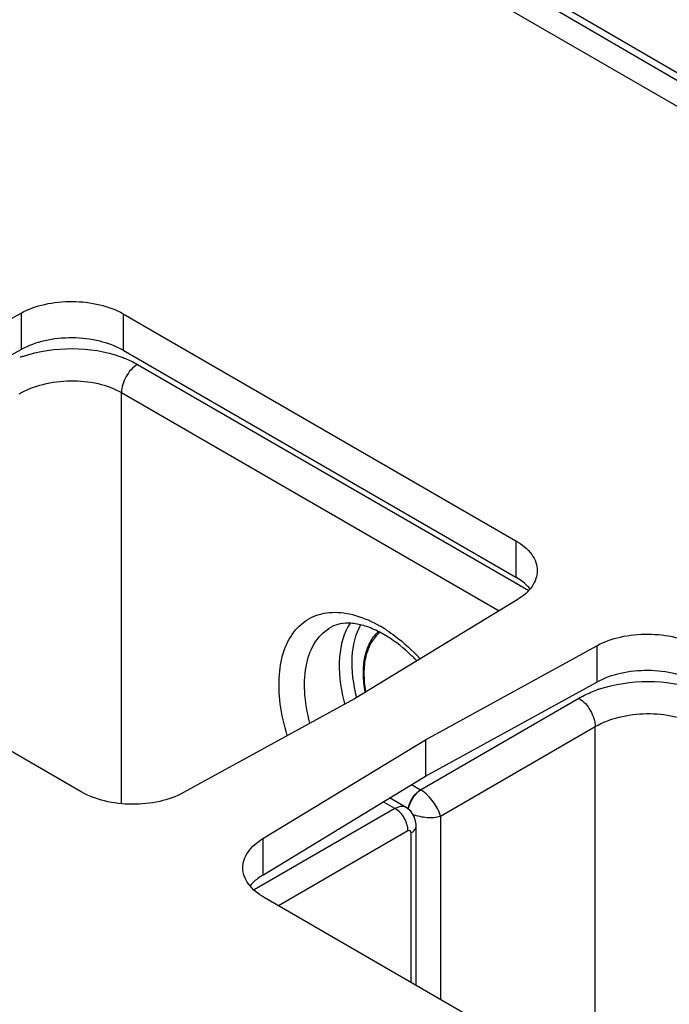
# Model space of a CAD drawing. Header units: inches. Extents: x 0 to 34, y 0 to 22.
# Tile 30 of 137: x 3.388 to 3.913, y 16.856 to 17.65. Entities that reach past the tile are written whole.
import ezdxf

# ---------------------------------------------------------------- set-up
doc = ezdxf.new("R2010")
doc.units = ezdxf.units.IN
doc.header["$LTSCALE"] = 1.87
doc.header["$MEASUREMENT"] = 0
doc.layers.get('0').update_dxf_attribs({"linetype": 'CONTINUOUS'})

msp = doc.modelspace()

# ---------------------------------------------------------------- linework, layer by layer
at = {"color": 3, "linetype": 'CONTINUOUS'}
for p, q in [((5.18746, 16.84782), (3.38487, 17.88862)), ((3.25119, 17.3378), (3.38946, 17.41356)), ((3.47187, 17.41294), (3.78878, 17.22995)), ((3.43811, 17.02748), (3.12119, 17.21046)), ((3.78986, 17.18237), (3.65865, 17.10254)), ((3.71576, 17.06957), (3.85403, 17.14533)), ((3.65865, 17.10254), (3.52052, 17.02685)), ((3.58468, 16.98981), (3.71576, 17.06957)), ((3.90321, 16.75893), (3.58576, 16.94223))]:
    msp.add_line(p, q, dxfattribs=at)
at = {"color": 7, "linetype": 'CONTINUOUS'}
for p, q in [((3.7271, 17.71305), (5.18765, 16.86225)), ((3.72973, 17.71759), (5.19031, 16.86679)), ((3.38946, 17.41356), (3.38946, 17.38417)), ((3.47187, 17.41294), (3.47187, 17.38355)), ((3.25119, 17.30841), (3.38946, 17.38417)), ((3.47187, 17.38355), (3.78878, 17.20056)), ((3.48338, 17.3722), (3.79911, 17.1899)), ((3.47047, 17.0182), (3.47047, 17.34944)), ((3.47047, 17.34944), (3.77524, 17.17348)), ((3.78878, 17.22995), (3.78878, 17.20056)), ((3.85403, 17.14533), (3.85403, 17.11593)), ((3.71576, 17.04017), (3.85403, 17.11593)), ((3.71187, 17.02924), (3.83964, 17.10302)), ((3.72794, 17.00791), (3.8529, 17.08006)), ((3.8529, 16.78798), (3.8529, 17.08006)), ((3.71576, 17.06957), (3.71576, 17.04017)), ((3.58468, 16.96041), (3.71576, 17.04017)), ((3.70465, 17.03341), (3.71187, 17.02924)), ((3.70021, 17.01479), (3.68678, 17.02254)), ((3.69122, 17.01404), (3.57753, 16.94839)), ((3.69122, 17.01404), (3.68177, 17.01949)), ((3.70184, 17.01328), (3.70248, 17.01631)), ((3.70195, 17.01319), (3.70265, 17.0162)), ((3.72794, 17.00791), (3.72794, 16.86013)), ((3.70838, 17.00022), (3.70834, 17.00153)), ((3.70838, 16.87142), (3.70838, 17.00022)), ((3.70166, 16.99596), (3.59717, 16.93563)), ((3.70433, 16.87376), (3.70433, 16.99433)), ((3.58468, 16.98981), (3.58468, 16.96041))]:
    msp.add_line(p, q, dxfattribs=at)
msp.add_lwpolyline([(3.70834, 17.00153), (3.70697, 17.00716), (3.7039, 17.01186), (3.70021, 17.01479)], dxfattribs=at)
for centre, radius, start, end in [((3.4238, 17.28201), 0.10205, 108.77563, 110.30734), ((3.63837, 17.07846), 0.0877, 59.96031, 63.82069), ((3.62378, 17.06517), 0.11082, 58.36027, 59.99079), ((3.62067, 17.06012), 0.11676, 56.88522, 58.36176), ((3.88858, 17.01377), 0.10189, 108.89032, 110.30807), ((3.78706, 17.13538), 0.14136, 194.08544, 195.25058), ((3.70245, 17.01361), 0.01825, 57.71396, 58.93494), ((3.69704, 17.00932), 0.00633, 60.06764, 73.9417)]:
    msp.add_arc(centre, radius, start, end, dxfattribs=at)
at = {"color": 3, "linetype": 'CONTINUOUS'}
for points, knots in [([(3.38946, 17.41356), (3.39541, 17.41683), (3.4091, 17.42156), (3.43086, 17.42372), (3.45252, 17.42124), (3.46604, 17.4163), (3.47187, 17.41294)], [0, 0, 0, 0, 0.238844, 0.501629, 0.76353, 1, 1, 1, 1]), ([(3.78878, 17.22995), (3.79367, 17.22713), (3.80026, 17.22194), (3.80525, 17.21278), (3.80608, 17.20809), (3.80608, 17.20584)], [0, 0, 0, 0, 0.547703, 0.781546, 1, 1, 1, 1]), ([(3.80608, 17.20584), (3.80608, 17.20367), (3.80531, 17.19915), (3.80066, 17.19029), (3.79447, 17.18517), (3.78986, 17.18237)], [0, 0, 0, 0, 0.219891, 0.454336, 1, 1, 1, 1]), ([(3.85403, 17.14533), (3.85998, 17.14859), (3.87367, 17.15332), (3.89543, 17.15549), (3.91709, 17.15301), (3.93061, 17.14806), (3.93643, 17.1447)], [0, 0, 0, 0, 0.238844, 0.501629, 0.76353, 1, 1, 1, 1]), ([(3.52052, 17.02685), (3.51456, 17.02359), (3.50087, 17.01886), (3.47911, 17.01669), (3.45745, 17.01917), (3.44393, 17.02411), (3.43811, 17.02748)], [0, 0, 0, 0, 0.238844, 0.501629, 0.76353, 1, 1, 1, 1]), ([(3.56846, 16.96634), (3.56846, 16.96851), (3.56923, 16.97303), (3.57388, 16.98189), (3.58007, 16.987), (3.58468, 16.98981)], [0, 0, 0, 0, 0.219893, 0.454339, 1, 1, 1, 1]), ([(3.58576, 16.94223), (3.58087, 16.94505), (3.57428, 16.95024), (3.56929, 16.9594), (3.56846, 16.96409), (3.56846, 16.96634)], [0, 0, 0, 0, 0.547703, 0.781546, 1, 1, 1, 1])]:
    msp.add_open_spline(points, degree=3, knots=knots, dxfattribs=at)
at = {"color": 7, "linetype": 'CONTINUOUS'}
for points, knots in [([(3.47187, 17.38355), (3.46604, 17.38691), (3.45252, 17.39185), (3.43086, 17.39433), (3.4091, 17.39216), (3.39541, 17.38743), (3.38946, 17.38417)], [0, 0, 0, 0, 0.23647, 0.498371, 0.761156, 1, 1, 1, 1]), ([(3.39095, 17.37863), (3.40371, 17.38297), (3.43066, 17.38689), (3.45765, 17.38282), (3.47012, 17.3783)], [0, 0, 0, 0, 0.503949, 1, 1, 1, 1]), ([(3.47012, 17.3783), (3.47131, 17.37787), (3.47585, 17.37613), (3.48026, 17.37401), (3.48338, 17.3722)], [0, 0, 0, 0, 0.258991, 1, 1, 1, 1]), ([(3.48338, 17.3722), (3.47954, 17.36987), (3.47349, 17.36276), (3.47047, 17.35391), (3.47047, 17.34944)], [0, 0, 0, 0, 0.501688, 1, 1, 1, 1]), ([(3.38806, 17.34845), (3.39398, 17.35192), (3.40762, 17.35709), (3.42941, 17.35978), (3.45112, 17.35766), (3.46466, 17.3528), (3.47047, 17.34944)], [0, 0, 0, 0, 0.240811, 0.503672, 0.764546, 1, 1, 1, 1]), ([(3.80029, 17.19118), (3.79955, 17.19207), (3.79617, 17.19571), (3.79208, 17.19866), (3.78878, 17.20056)], [0, 0, 0, 0, 0.232818, 1, 1, 1, 1]), ([(3.60429, 17.07296), (3.60173, 17.08129), (3.59804, 17.09756), (3.59703, 17.12119), (3.60091, 17.14185), (3.60981, 17.15844), (3.62368, 17.16943), (3.64119, 17.17337), (3.66046, 17.17043), (3.67293, 17.16477), (3.67921, 17.16114)], [0, 0, 0, 0, 0.160858, 0.306234, 0.433585, 0.544513, 0.646155, 0.749929, 0.866178, 1, 1, 1, 1]), ([(3.62265, 17.08286), (3.62039, 17.09123), (3.61752, 17.10735), (3.61871, 17.13023), (3.62581, 17.14908), (3.63501, 17.15779), (3.64001, 17.16047)], [0, 0, 0, 0, 0.305663, 0.57296, 0.799868, 1, 1, 1, 1]), ([(3.67706, 17.15717), (3.67341, 17.15896), (3.66641, 17.16179), (3.65616, 17.16377), (3.6473, 17.1634), (3.64218, 17.16163), (3.64001, 17.16047)], [0, 0, 0, 0, 0.316918, 0.585023, 0.808202, 1, 1, 1, 1]), ([(3.65505, 17.16354), (3.64979, 17.15563), (3.64423, 17.13391), (3.64707, 17.11247), (3.64995, 17.10098)], [0, 0, 0, 0, 0.445177, 1, 1, 1, 1]), ([(3.66351, 17.16228), (3.65904, 17.15454), (3.6546, 17.13423), (3.65743, 17.11426), (3.66019, 17.10361)], [0, 0, 0, 0, 0.448066, 1, 1, 1, 1]), ([(3.68446, 17.15791), (3.68682, 17.15638), (3.69649, 17.14957), (3.70525, 17.14152), (3.71138, 17.13493)], [0, 0, 0, 0, 0.238166, 1, 1, 1, 1]), ([(3.6672, 17.10777), (3.6663, 17.11274), (3.66528, 17.12233), (3.66642, 17.13602), (3.67033, 17.14776), (3.67502, 17.15409), (3.67771, 17.15654)], [0, 0, 0, 0, 0.292154, 0.555161, 0.788918, 1, 1, 1, 1]), ([(3.67897, 17.15597), (3.67619, 17.15375), (3.67127, 17.14778), (3.66705, 17.1363), (3.66569, 17.12266), (3.66663, 17.11303), (3.6675, 17.10802)], [0, 0, 0, 0, 0.207332, 0.439142, 0.703419, 1, 1, 1, 1]), ([(3.7087, 17.13333), (3.7066, 17.13549), (3.6985, 17.14334), (3.68943, 17.15025), (3.68227, 17.15438)], [0, 0, 0, 0, 0.267059, 1, 1, 1, 1]), ([(3.93643, 17.11531), (3.93061, 17.11867), (3.91709, 17.12362), (3.89543, 17.12609), (3.87367, 17.12393), (3.85998, 17.1192), (3.85403, 17.11593)], [0, 0, 0, 0, 0.23647, 0.498371, 0.761156, 1, 1, 1, 1]), ([(3.83964, 17.10302), (3.84069, 17.10362), (3.84507, 17.10601), (3.84966, 17.10801), (3.85321, 17.10933)], [0, 0, 0, 0, 0.241406, 1, 1, 1, 1]), ([(3.85559, 17.11017), (3.86836, 17.11455), (3.89538, 17.11851), (3.92245, 17.11444), (3.93495, 17.10992)], [0, 0, 0, 0, 0.503831, 1, 1, 1, 1]), ([(3.83964, 17.10302), (3.84351, 17.10066), (3.84958, 17.09345), (3.85279, 17.08459), (3.8529, 17.08006)], [0, 0, 0, 0, 0.500007, 1, 1, 1, 1]), ([(3.8529, 17.08006), (3.85882, 17.08353), (3.87245, 17.0887), (3.89424, 17.09139), (3.91595, 17.08927), (3.92949, 17.08441), (3.9353, 17.08106)], [0, 0, 0, 0, 0.240811, 0.503672, 0.764546, 1, 1, 1, 1]), ([(3.70248, 17.01631), (3.70326, 17.01899), (3.70574, 17.02392), (3.70964, 17.02789), (3.71187, 17.02924)], [0, 0, 0, 0, 0.517246, 1, 1, 1, 1]), ([(3.70265, 17.0162), (3.70348, 17.01887), (3.70604, 17.02374), (3.70997, 17.02768), (3.7122, 17.02904)], [0, 0, 0, 0, 0.516449, 1, 1, 1, 1]), ([(3.72794, 17.00791), (3.72692, 17.0121), (3.72241, 17.02006), (3.71609, 17.02659), (3.7122, 17.02904)], [0, 0, 0, 0, 0.48424, 1, 1, 1, 1]), ([(3.69879, 17.01539), (3.69824, 17.01555), (3.69563, 17.01594), (3.69299, 17.01502), (3.69122, 17.01404)], [0, 0, 0, 0, 0.222238, 1, 1, 1, 1]), ([(3.70166, 16.99596), (3.70174, 16.99955), (3.69937, 17.00669), (3.69437, 17.01231), (3.69122, 17.01404)], [0, 0, 0, 0, 0.499994, 1, 1, 1, 1]), ([(3.70539, 17.00954), (3.70912, 17.00805), (3.71668, 17.00645), (3.72449, 17.00686), (3.72794, 17.00791)], [0, 0, 0, 0, 0.526451, 1, 1, 1, 1]), ([(3.70433, 16.99433), (3.70548, 16.99503), (3.70746, 16.99662), (3.70838, 16.99909), (3.70838, 17.0002)], [0, 0, 0, 0, 0.548507, 1, 1, 1, 1]), ([(3.70433, 16.99433), (3.70433, 16.99499), (3.70387, 16.99661), (3.70221, 16.99628), (3.70166, 16.99596)], [0, 0, 0, 0, 0.507395, 1, 1, 1, 1]), ([(3.58468, 16.96041), (3.58365, 16.95979), (3.5799, 16.95733), (3.57647, 16.95432), (3.57435, 16.95179)], [0, 0, 0, 0, 0.266379, 1, 1, 1, 1])]:
    msp.add_open_spline(points, degree=3, knots=knots, dxfattribs=at)

doc.saveas('drawing.dxf')
